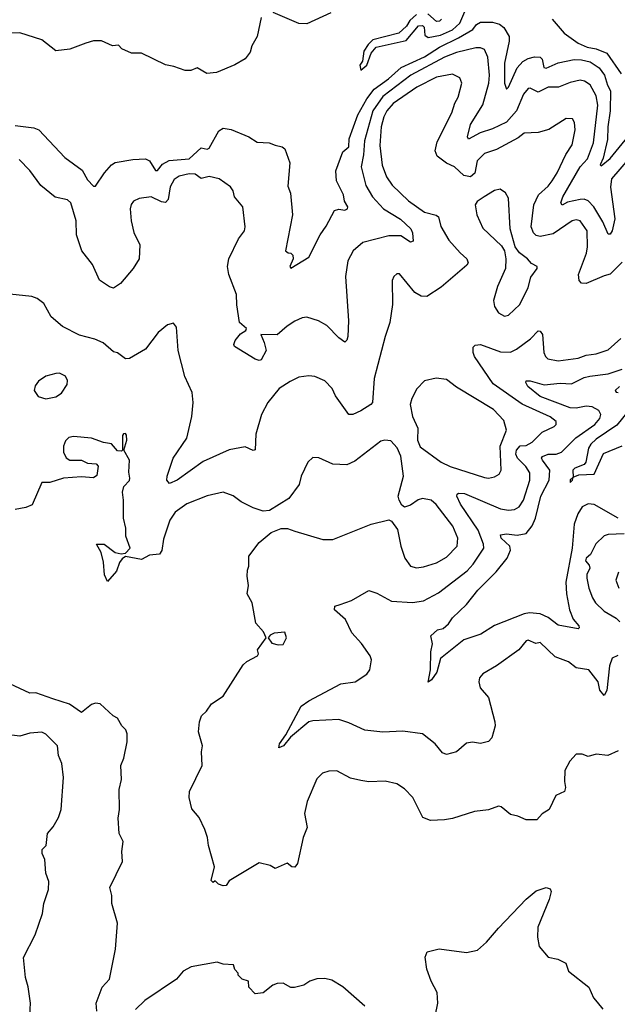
# Model space of a CAD drawing. Extents: x 1468344 to 1613994, y 525695 to 643861.
# Tile 9 of 256: x 1505694 to 1508691, y 565069 to 570002. Entities that reach past the tile are written whole.
import ezdxf

# ---------------------------------------------------------------- set-up
doc = ezdxf.new("R2010")
doc.units = 0

msp = doc.modelspace()

# ---------------------------------------------------------------- linework, layer by layer
at = {"layer": '0CON10XD'}
for points in [[(1507685, 570028.5), (1507651.2, 569998.8), (1507635, 569970), (1507595.8, 569935), (1507465, 569901.5), (1507441.7, 569878.3), (1507420.9, 569845), (1507413.3, 569795), (1507400.5, 569775), (1507405, 569748.8), (1507435.6, 569775), (1507456.9, 569835), (1507481.9, 569865), (1507632.6, 569897.4), (1507695, 569971.4), (1507715, 569973.8), (1507722, 569965), (1507725.8, 569925), (1507743.1, 569913.1), (1507805, 569924.1), (1507865, 569951.5), (1507901.3, 569985), (1507941.8, 570078.2)], [(1507255, 570036.9), (1507135, 569981.4), (1507095, 569984), (1506965, 570038)], [(1507810, 570005), (1507800, 569995), (1507785, 569993.3), (1507741.4, 570031.4)], [(1506905, 570012.5), (1506885, 569917.5), (1506858.3, 569871.7), (1506849.7, 569840.3), (1506825, 569806.7), (1506774.2, 569775.8), (1506681.7, 569738.3), (1506633.2, 569733.2), (1506585, 569760.8), (1506553, 569747), (1506525, 569748.1), (1506468.3, 569768.3), (1506425, 569775.7), (1506305, 569834.2), (1506255, 569834), (1506206.2, 569856.2), (1506190, 569875), (1506160.7, 569870.7), (1506105, 569896.7), (1506065, 569896.2), (1506026.1, 569883.9), (1505946.1, 569853.9), (1505875, 569846.7), (1505805, 569902), (1505695, 569936.7), (1505595, 569932.5)], [(1506975, 569374.5), (1507010, 569365), (1507024.5, 569354.5), (1507049.6, 569285), (1507038.7, 569168.7), (1507052.6, 569132.6), (1507061.8, 569025), (1507027.5, 568845), (1507040, 568835), (1507055, 568833.3), (1507065, 568822.5), (1507065.4, 568804.6), (1507048.8, 568765), (1507055, 568756.7), (1507145, 568812.5), (1507201.4, 568925), (1507231.9, 568968.1), (1507273.9, 569046.1), (1507295, 569053.3), (1507325, 569047.5), (1507338.8, 569055), (1507340, 569065), (1507322.8, 569092.8), (1507318.9, 569125), (1507282.5, 569195), (1507280.3, 569245), (1507315, 569341.1), (1507344.3, 569365.7), (1507346.2, 569405), (1507390.7, 569525), (1507435.4, 569605.4), (1507472, 569655), (1507544.5, 569705.5), (1507607.2, 569762.8), (1507725, 569817), (1507799.7, 569865), (1507895, 569910.9), (1507967.3, 569952.7), (1507985, 569978.7), (1508005, 569990.3), (1508065, 569989.4), (1508100, 569980), (1508122.8, 569962.8), (1508148.7, 569918.7), (1508149.1, 569895), (1508125.7, 569785), (1508125.4, 569685), (1508135, 569654), (1508145, 569664), (1508189.5, 569760.5), (1508217.8, 569792.2), (1508245, 569808), (1508275.7, 569815.7), (1508305, 569814), (1508314.3, 569804.3), (1508323.5, 569763.5), (1508335, 569760), (1508394.5, 569785.5), (1508475, 569803.5), (1508511.7, 569801.7), (1508555, 569791.5), (1508600.6, 569760.6), (1508626.9, 569725), (1508641.3, 569675), (1508656.4, 569646.4), (1508655.7, 569545), (1508644.1, 569465), (1508642.7, 569402.7), (1508621.1, 569308.9), (1508606, 569275), (1508610.9, 569270.9), (1508655, 569306.4), (1508745, 569416.6)], [(1508364.2, 570004.2), (1508425, 569934), (1508495.8, 569885), (1508540, 569865), (1508585, 569856.1), (1508638.8, 569835), (1508710.6, 569730.6)], [(1508755.7, 569314.3), (1508662.8, 569205), (1508657.4, 569162.6), (1508678.1, 569005), (1508666.1, 568943.9), (1508655, 568927.1), (1508645, 568927.1), (1508619.5, 568989.5), (1508573.1, 569065), (1508545, 569094.3), (1508525, 569102.4), (1508505, 569102), (1508442.1, 569087.9), (1508415, 569073.3), (1508408.5, 569085), (1508418.6, 569115), (1508504.8, 569265), (1508542.5, 569305), (1508572.7, 569385), (1508593.7, 569573.7), (1508585, 569620.6), (1508555, 569675.5), (1508526, 569695), (1508505, 569699.6), (1508455, 569687.5), (1508396.2, 569663.8), (1508345.3, 569664.7), (1508295, 569639.6), (1508255, 569659.5), (1508245, 569658.1), (1508220.9, 569629.1), (1508185.2, 569545), (1508135, 569489.1), (1508065, 569455.8), (1508003.7, 569436.3), (1507945, 569404.4), (1507940, 569415), (1507955, 569478), (1508016.7, 569575), (1508046.8, 569685), (1508051, 569725), (1508042.7, 569815), (1508025, 569853.1), (1508005, 569862.1), (1507982.1, 569862.1), (1507885, 569838.8), (1507825, 569814.8), (1507656.4, 569723.6), (1507515, 569617.7), (1507465, 569546.5), (1507423.4, 569395), (1507418.8, 569325), (1507407.1, 569265), (1507430.9, 569170.9), (1507463.9, 569115), (1507519.1, 569055), (1507603.5, 569003.5), (1507656.2, 568955), (1507664.5, 568935), (1507667.7, 568892.3), (1507655, 568887.5), (1507605, 568919.7), (1507545, 568918.8), (1507415, 568886.5), (1507366.2, 568843.8), (1507339.4, 568795), (1507327.5, 568715), (1507343.8, 568493.8), (1507339.5, 568415), (1507335, 568396.7), (1507325, 568386), (1507295, 568407.8), (1507235, 568469.4), (1507193.6, 568493.6), (1507135, 568511.4), (1507111.7, 568508.3), (1507075, 568491.9), (1507035, 568467.1), (1506986.2, 568423.8), (1506903.5, 568425), (1506921.3, 568385), (1506930.6, 568345), (1506905, 568298.8), (1506895.8, 568294.2), (1506875, 568300.8), (1506772, 568365), (1506768.6, 568375), (1506775.6, 568395), (1506801.7, 568428.3), (1506828.1, 568445), (1506831.9, 568455), (1506797.5, 568485), (1506783.4, 568573.4), (1506782.5, 568625), (1506744, 568725), (1506735.9, 568765.9), (1506744, 568805), (1506792, 568905), (1506822, 568945), (1506825.8, 568965), (1506814.1, 569064.1), (1506772, 569115), (1506765.8, 569145), (1506751.2, 569165), (1506695.5, 569205.5), (1506645, 569216.5), (1506605, 569206.9), (1506575, 569227.7), (1506545, 569229.6), (1506495, 569218.8), (1506468.4, 569201.6), (1506449.1, 569165), (1506439.3, 569100.7), (1506425, 569086.2), (1506405, 569090), (1506354.6, 569115.4), (1506293.8, 569106.2), (1506265, 569092.5), (1506253.8, 569076.2), (1506249.1, 569055), (1506253.6, 568995), (1506266.2, 568936.2), (1506296.9, 568875), (1506293.1, 568805), (1506264.3, 568755), (1506200.2, 568679.8), (1506165, 568657.5), (1506145, 568663.8), (1506095, 568698), (1506059.5, 568775), (1506006.7, 568845), (1505979.5, 568925), (1505977.1, 568995), (1505951.1, 569085), (1505935, 569099.3), (1505872.6, 569112.6), (1505801.1, 569171.1), (1505745, 569247.5), (1505691.3, 569301.3)], [(1508715, 568788.2), (1508655, 568726.6), (1508625, 568719.5), (1508535, 568680.7), (1508511.7, 568681.7), (1508499.4, 568695), (1508496.2, 568725), (1508536.7, 568833.3), (1508541.4, 568865), (1508540.3, 568945), (1508505, 568994.5), (1508485, 569000), (1508465, 568994), (1508369.3, 568929.3), (1508305.3, 568915.3), (1508285, 568921.2), (1508270.4, 568935), (1508259.4, 568965), (1508272.3, 569075), (1508295.7, 569124.3), (1508345, 569168.5), (1508365.2, 569194.8), (1508390.3, 569235), (1508432.5, 569327.5), (1508465.4, 569375), (1508480.6, 569450.6), (1508477, 569487), (1508466.7, 569505), (1508435, 569506.9), (1508347.3, 569452.7), (1508295, 569436.5), (1508225, 569434.5), (1508195, 569410.9), (1508085, 569351.8), (1508025, 569331.3), (1507989.1, 569295), (1507976.1, 569233.9), (1507955, 569214.5), (1507922.3, 569222.3), (1507875, 569265.9), (1507834.1, 569284.1), (1507788.3, 569318.3), (1507778.1, 569345), (1507788.8, 569391.2), (1507861.3, 569535), (1507876.5, 569583.5), (1507893.6, 569615), (1507911.8, 569685), (1507901.2, 569711.2), (1507865, 569729.3), (1507785, 569714.1), (1507685.4, 569665), (1507568, 569582), (1507535.2, 569545), (1507520.2, 569515), (1507506.7, 569465), (1507501.2, 569371.2), (1507512.9, 569272.9), (1507534.3, 569215.7), (1507563, 569173), (1507643.6, 569095), (1507725, 569038.2), (1507783.5, 569023.5), (1507794.5, 569015), (1507806.7, 568966.7), (1507847.1, 568897.1), (1507903.6, 568833.6)], [(1505672.5, 569472.5), (1505765, 569461.2), (1505790.1, 569450.1), (1505921.1, 569311.1), (1506007.7, 569247.7), (1506035, 569200), (1506065, 569167.5), (1506075, 569167.5), (1506120, 569235), (1506155, 569275.6), (1506173.1, 569286.9), (1506262.7, 569302.7), (1506325, 569305.6), (1506345.9, 569295), (1506375, 569246.7), (1506385, 569247.5), (1506411.4, 569278.6), (1506443.3, 569296.7), (1506545, 569305.8), (1506605, 569359.6), (1506635, 569354), (1506645, 569359.4), (1506693.8, 569445), (1506715, 569458.8), (1506755, 569453), (1506843.6, 569415), (1506885, 569389.1), (1506945, 569385.3), (1506975, 569374.5)], [(1508125, 568517.5), (1508145, 568522.5), (1508203.1, 568575), (1508245, 568660), (1508258.3, 568711.7), (1508288.8, 568755), (1508290, 568765), (1508260.8, 568780.8), (1508240.8, 568805), (1508200.8, 568835), (1508179.4, 568865), (1508153.9, 568953.9), (1508145, 569107.5), (1508131.2, 569135), (1508103.8, 569153.8), (1508075, 569145.8), (1508024, 569115), (1507988.7, 569091.3), (1507978.6, 569075), (1507986.9, 569025), (1508017.2, 568957.2), (1508109.8, 568869.8), (1508125.8, 568845), (1508132.2, 568805), (1508131.1, 568755), (1508090, 568665), (1508070.6, 568595), (1508075.7, 568565), (1508095, 568534.2), (1508125, 568517.5)], [(1507903.6, 568833.6), (1507936.4, 568805), (1507943.5, 568785), (1507937.3, 568772.7), (1507807.3, 568662.7), (1507736.7, 568615), (1507707, 568617), (1507676, 568635), (1507598.7, 568728.7), (1507585, 568729.2), (1507570.6, 568715), (1507562.7, 568695), (1507563.8, 568575), (1507550.5, 568485), (1507526.9, 568415), (1507472.9, 568205), (1507463.1, 568085), (1507455.4, 568074.6), (1507405, 568042.2), (1507365, 568024.5), (1507345, 568024.3), (1507278.3, 568118.3), (1507260.8, 568155), (1507225, 568192.5), (1507175, 568214.2), (1507145, 568217.5), (1507095, 568211.9), (1507050.9, 568189.1), (1506995.7, 568155), (1506939.4, 568085), (1506906.7, 568025), (1506878.5, 567925), (1506875, 567846.7), (1506865, 567844.4), (1506825, 567862.7), (1506745, 567847.3), (1506615, 567789.3), (1506485, 567694.5), (1506445, 567678.8), (1506432.5, 567695), (1506434.2, 567715), (1506464.3, 567805), (1506532, 567905), (1506557.3, 568015), (1506564.6, 568085), (1506560, 568135), (1506522.9, 568215), (1506490, 568345), (1506481.7, 568461.7), (1506465, 568482.5), (1506436, 568474), (1506389.2, 568435), (1506325, 568351.9), (1506245, 568304.3), (1506225, 568302.9), (1506185, 568332.5), (1506165, 568337.5), (1506113, 568383), (1506070.9, 568400.9), (1505995, 568421.2), (1505908.8, 568465), (1505853, 568513), (1505815, 568580), (1505782.5, 568605), (1505755, 568615.8), (1505645, 568628)], [(1508693.3, 566816.7), (1508666.3, 566803.7), (1508651.6, 566765), (1508638.9, 566641.1), (1508625, 566616.7), (1508603.8, 566643.8), (1508595.8, 566685), (1508548, 566745), (1508484.6, 566754.6), (1508446.2, 566785), (1508379.9, 566809.9), (1508305, 566882), (1508283, 566877), (1508245, 566893.3), (1508235, 566890), (1508197.1, 566845), (1508085.4, 566764.6), (1508016.7, 566725), (1508000, 566705), (1507996.7, 566685), (1508003.3, 566655), (1508045.8, 566605.8), (1508077.5, 566485), (1508078.8, 566465), (1508062, 566405), (1508045, 566386), (1508005, 566376), (1507965, 566382.9), (1507935, 566377.1), (1507885, 566333.8), (1507835, 566320.8), (1507815, 566330), (1507778.6, 566375), (1507715, 566424.4), (1507615, 566437.3), (1507515, 566432.5), (1507425, 566442.9), (1507345, 566479.5), (1507294.5, 566495.5), (1507165, 566489.4), (1507145, 566484.4), (1507051.7, 566408.3), (1507018.2, 566365), (1506994.4, 566354.4), (1506997.9, 566375), (1507029.8, 566420.2), (1507106.8, 566563.2), (1507145, 566589.4), (1507305, 566674.2), (1507377.5, 566685), (1507435, 566723.3), (1507450, 566745), (1507458.8, 566795), (1507451.2, 566815), (1507407.8, 566877.8), (1507359.6, 566929.6), (1507327.6, 566997.6), (1507272.5, 567045), (1507275, 567063.3), (1507302.3, 567072.3), (1507357.9, 567092.1), (1507445, 567142), (1507485, 567128.6), (1507559.8, 567089.8), (1507665, 567082.2), (1507719.1, 567090.9), (1507795, 567131.3), (1507938.5, 567241.5), (1507968, 567275), (1508021.8, 567355), (1508021.1, 567375), (1507994.3, 567445), (1507905.8, 567575), (1507886.9, 567615), (1507888, 567625), (1507895, 567630), (1507925, 567628.4), (1508105, 567551.6), (1508145, 567545.3), (1508175, 567548.7), (1508198.5, 567561.5), (1508221.6, 567595), (1508253, 567695), (1508252, 567732), (1508233.3, 567763.3), (1508190.2, 567805), (1508182, 567825), (1508185.2, 567845), (1508203.5, 567866.5), (1508235, 567869.3), (1508263.8, 567885), (1508314.8, 567935.2), (1508374.3, 567965), (1508384.4, 567975), (1508385, 567988.8), (1508355, 568012), (1508215, 568076.8), (1508068.6, 568178.6), (1507975.4, 568315), (1507967.7, 568335), (1507968.3, 568361.7), (1507978.1, 568371.9), (1508005, 568375.5), (1508105, 568337.8), (1508155, 568336.1), (1508185, 568351.1), (1508255.8, 568404.2), (1508295, 568444.2), (1508305, 568442.5), (1508315.9, 568425.9), (1508322.7, 568335), (1508330.5, 568315), (1508343.5, 568303.5), (1508395, 568292.5), (1508495, 568306.1), (1508535, 568321.5), (1508585, 568328.8), (1508645, 568347.7), (1508709.1, 568405)], [(1508695, 567504.8), (1508575, 567572.9), (1508545, 567576.2), (1508515, 567560.9), (1508492.8, 567527.2), (1508475.3, 567475), (1508465.3, 567355), (1508434, 567185), (1508435.9, 567125), (1508451.1, 567045), (1508469.3, 566999.3), (1508498.6, 566965), (1508500, 566955), (1508495, 566950), (1508395, 566968), (1508345, 567007.2), (1508305, 567026.2), (1508250.4, 567030.4), (1508224.2, 567025.8), (1508075, 566967.8), (1508006.9, 566923.1), (1507921.4, 566895), (1507805, 566802), (1507786.4, 566733.6), (1507759.2, 566695), (1507742.5, 566682.5), (1507754.4, 566745.6), (1507757, 566835), (1507764.6, 566875), (1507756.7, 566915), (1507790, 566945), (1507817.4, 566952.6), (1507844, 566975), (1507865, 567006.2), (1507935, 567071.9), (1507992.7, 567145), (1508083.2, 567236.8), (1508138.2, 567305), (1508155.4, 567344.6), (1508152.9, 567365), (1508109.6, 567405), (1508105, 567421.2), (1508135, 567426.1), (1508189.9, 567420.1), (1508235, 567428.2), (1508265, 567467.1), (1508280.8, 567505), (1508307.1, 567615), (1508348.9, 567695), (1508353.3, 567745), (1508316, 567795), (1508311.8, 567805), (1508316, 567814), (1508345, 567825.3), (1508385, 567824.8), (1508411.8, 567835), (1508482.7, 567907.3), (1508579.2, 567975), (1508604, 568005), (1508608, 568025), (1508599.5, 568045), (1508565, 568062.7), (1508535, 568065.6), (1508485, 568056.3), (1508455, 568058.1), (1508305, 568114.8), (1508242.5, 568165), (1508232.5, 568185), (1508235, 568193.3), (1508255, 568193.5), (1508325, 568173.3), (1508405, 568182), (1508461.3, 568178.7), (1508525, 568209.8), (1508553.1, 568216.9), (1508645, 568227.6), (1508715, 568251.2)], [(1505825, 568103.3), (1505875, 568112), (1505905, 568131.2), (1505932.5, 568175), (1505933.8, 568195), (1505925, 568216.7), (1505895, 568231.2), (1505875, 568230), (1505825, 568216.7), (1505788.3, 568191.7), (1505772.3, 568167.7), (1505767.5, 568145), (1505787.5, 568115), (1505825, 568103.3)], [(1508045, 567705.5), (1508075, 567711.9), (1508098.8, 567725), (1508108.1, 567745), (1508104.2, 567865), (1508135.4, 567945), (1508123.1, 567995), (1508069.9, 568049.9), (1507885, 568161.2), (1507835, 568199.1), (1507783.6, 568206.4), (1507725, 568193.8), (1507686.8, 568153.2), (1507660.8, 568105), (1507653.3, 568075), (1507664.3, 568015), (1507691.1, 567955), (1507689.2, 567895), (1507702.1, 567862.1), (1507807.8, 567785), (1507853.1, 567763.1), (1508025, 567708.5), (1508045, 567705.5)], [(1508703.1, 568165), (1508680, 568145), (1508685.7, 568135.7), (1508695, 568133.8)], [(1508773.8, 568076.2), (1508688.4, 567971.6), (1508585, 567900.3), (1508559.2, 567875), (1508547.4, 567855), (1508533.5, 567785), (1508525, 567774.6), (1508478.6, 567755), (1508468.1, 567745), (1508470, 567710), (1508455, 567696.7), (1508454.2, 567684.2), (1508466.7, 567695), (1508470, 567710), (1508498.3, 567721.7), (1508575, 567725.6), (1508621.9, 567828.1), (1508715, 567867.3)], [(1508695, 566338.8), (1508644.4, 566315.6), (1508585, 566322.5), (1508545, 566310), (1508515, 566322), (1508485, 566322.5), (1508452.5, 566287.5), (1508428.8, 566241.2), (1508425.7, 566185), (1508430.8, 566155), (1508426.2, 566135), (1508383.3, 566115), (1508350, 566045), (1508315, 566023.3), (1508287.1, 565992.9), (1508235, 565992.9), (1508192.4, 566012.4), (1508155, 566020.8), (1508108.9, 566058.9), (1508095, 566062.5), (1508045, 566044.4), (1507975, 566035.6), (1507865, 566000), (1507825, 565993.1), (1507755, 565990.6), (1507716.7, 566005), (1507666.2, 566105), (1507625, 566148), (1507585, 566174.3), (1507527.9, 566187.9), (1507445, 566184.2), (1507405, 566190.8), (1507352.7, 566202.7), (1507285, 566239.2), (1507245, 566237.5), (1507213.4, 566226.6), (1507185, 566198.8), (1507136.7, 566085), (1507123.3, 566025), (1507136.2, 565955), (1507116.2, 565905), (1507087.5, 565775), (1507075, 565756), (1507058.6, 565758.6), (1507035, 565776), (1506975, 565750), (1506950, 565765), (1506895, 565777.5), (1506745, 565687.5), (1506730, 565665), (1506715, 565663.3), (1506691.2, 565671.2), (1506675, 565687.5), (1506665, 565680), (1506655, 565690), (1506671.2, 565758.8), (1506642, 565865), (1506636.7, 565905), (1506622.9, 565945), (1506594, 566005), (1506558.3, 566048.3), (1506544.1, 566105.9), (1506546.2, 566135), (1506610, 566265), (1506605.9, 566334.1), (1506612, 566365), (1506592, 566435), (1506596.2, 566485), (1506606.2, 566515), (1506631.7, 566538.3), (1506655.8, 566574.2), (1506715, 566613.8), (1506815, 566770), (1506833, 566787), (1506887.5, 566815), (1506892.5, 566825), (1506887.5, 566845), (1506930, 566905), (1506917.5, 566935), (1506878.3, 566978.3), (1506860.5, 567080.5), (1506836, 567125), (1506842.3, 567167.7), (1506836, 567215), (1506836.2, 567245), (1506843.8, 567265), (1506843.3, 567315), (1506895, 567383.3), (1506955, 567433.3), (1507005, 567453.3), (1507037, 567453), (1507075, 567440), (1507215, 567398.8), (1507265, 567398.8), (1507457.5, 567475), (1507546.4, 567496.4), (1507559.3, 567489.3), (1507588.6, 567448.6), (1507606.1, 567363.9), (1507625.7, 567305), (1507655, 567264.2), (1507685, 567256.9), (1507719.5, 567260.5), (1507785, 567280.9), (1507835, 567309.1), (1507888.2, 567365), (1507891.5, 567405), (1507866.7, 567465), (1507783.6, 567573.6), (1507757.5, 567595), (1507715, 567603.6), (1507693.4, 567596.6), (1507655, 567570), (1507625, 567560), (1507610.8, 567570.8), (1507598, 567595), (1507592, 567615), (1507619.2, 567715), (1507606.1, 567816.1), (1507587.1, 567857.1), (1507555, 567892), (1507525.5, 567895.5), (1507505, 567890.5), (1507375, 567790.8), (1507335, 567772.9), (1507265, 567776), (1507195, 567807.5), (1507165, 567808.8), (1507140, 567785), (1507106, 567715), (1507095.7, 567674.3), (1507045, 567603.3), (1506947, 567543), (1506915, 567540), (1506865, 567556.2), (1506805, 567586.2), (1506765, 567616), (1506715, 567636), (1506635, 567616.5), (1506532.7, 567577.3), (1506474.7, 567535.3), (1506446.7, 567495), (1506415, 567400), (1506407.9, 567342.1), (1506396.2, 567325), (1506345, 567319.1), (1506305, 567298), (1506225, 567312.5), (1506208.3, 567301.7), (1506195, 567282.5), (1506180.5, 567239.5), (1506135, 567187.5), (1506120.3, 567220.3), (1506115.6, 567285), (1506103.4, 567333.4), (1506080, 567375), (1506117.5, 567375), (1506173.6, 567333.6), (1506203.9, 567326.1), (1506225, 567330), (1506249.2, 567355), (1506227.1, 567415), (1506227.5, 567455), (1506214.6, 567505), (1506215.5, 567595), (1506209.4, 567635), (1506216.6, 567663.4), (1506245, 567693.8), (1506247.3, 567705), (1506241.9, 567735), (1506245, 567796.2), (1506217.5, 567845), (1506232.5, 567895), (1506230.4, 567920.4), (1506225, 567928.9), (1506215, 567928.1), (1506210.2, 567919.8), (1506210, 567845), (1506205, 567840), (1506185, 567842.5), (1506155, 567876.7), (1506115, 567883.3), (1506055, 567906), (1505965, 567913.3), (1505941.7, 567908.3), (1505925, 567892.5), (1505913.8, 567865), (1505914.2, 567835.8), (1505926.8, 567806.8), (1505945.7, 567795.7), (1506005, 567796.2), (1506035, 567781.2), (1506077.7, 567777.7), (1506088.8, 567765), (1506080.7, 567719.3), (1506065, 567706.2), (1506005, 567712.5), (1505915, 567705.9), (1505845, 567684), (1505805, 567683.8), (1505757.8, 567572.2), (1505725, 567558.6), (1505672.1, 567547.9)], [(1508725, 567425.8), (1508645, 567422.3), (1508625, 567415.6), (1508583.6, 567376.4), (1508557.1, 567322.9), (1508534.4, 567305), (1508531.2, 567291.2), (1508549.7, 567269.7), (1508554, 567255), (1508538.1, 567221.9), (1508537.9, 567205), (1508547.8, 567155), (1508566.2, 567105), (1508581.3, 567081.3), (1508625, 567038.8), (1508685, 567003.4), (1508704.1, 566985)], [(1508698, 567235), (1508684.5, 567195), (1508698.9, 567155)], [(1506990.5, 566870.5), (1507015, 566872), (1507032, 566905), (1507023.6, 566933.6), (1506970.8, 566929.2), (1506950.7, 566919.3), (1506940, 566905), (1506958.3, 566878.3), (1506990.5, 566870.5)], [(1506081.2, 565035), (1506078, 565075), (1506108, 565155), (1506144.2, 565195), (1506175.7, 565345), (1506185.8, 565475.8), (1506156.7, 565575), (1506156.2, 565615), (1506146.2, 565655), (1506210, 565785), (1506206.7, 565835), (1506213.3, 565885), (1506194, 565925), (1506187.7, 566002.3), (1506195.8, 566045), (1506194.2, 566145), (1506205.7, 566195), (1506202, 566265), (1506216.8, 566303.2), (1506234.2, 566385), (1506233.3, 566425), (1506226.7, 566445), (1506206.7, 566465), (1506185, 566502.5), (1506162.5, 566515), (1506097.5, 566575), (1506075, 566578), (1506055, 566572), (1506005, 566530.8), (1505945, 566573.6), (1505860.7, 566599.3), (1505775, 566629.3), (1505745, 566627.8), (1505645, 566674.4)], [(1505745.7, 565015), (1505748.6, 565075), (1505737.4, 565157.4), (1505723.8, 565203.8), (1505714.3, 565304.3), (1505772, 565418), (1505808.2, 565525), (1505815.5, 565575), (1505839.5, 565645), (1505840.8, 565685), (1505825.7, 565725.7), (1505820, 565795), (1505807.5, 565825), (1505807.5, 565845), (1505826.7, 565865), (1505833.3, 565925), (1505862.2, 565957.8), (1505889.4, 566005), (1505902.5, 566045), (1505913.6, 566205), (1505905.3, 566275.3), (1505889.5, 566315), (1505884.5, 566365), (1505825, 566422.9), (1505805, 566432.9), (1505745, 566427.5), (1505695, 566412.7), (1505641.4, 566418.6)], [(1507764.4, 564945), (1507791.5, 565075), (1507788.8, 565128.8), (1507758.5, 565185), (1507736.9, 565245), (1507727.5, 565305), (1507737.3, 565332.7), (1507797.3, 565347.3), (1507935, 565328.6), (1507990, 565340), (1508035, 565380), (1508095, 565451.4), (1508235, 565595.6), (1508285, 565637.5), (1508335, 565653.8), (1508355, 565647.5), (1508360, 565635), (1508349.4, 565595), (1508292.9, 565455), (1508290.5, 565405), (1508299.7, 565359.7), (1508345, 565306), (1508392.5, 565295), (1508433.8, 565275), (1508446.2, 565235), (1508549.2, 565155), (1508572.4, 565102.4), (1508589.6, 565079.6), (1508619.2, 565045)], [(1507425, 565060), (1507315, 565156.7), (1507259.5, 565189.5), (1507225, 565198.8), (1507185, 565196.7), (1507150, 565185), (1507120, 565165), (1507073, 565153), (1507055, 565153.3), (1507015, 565176), (1506985, 565174), (1506963.3, 565165), (1506915, 565127.5), (1506875, 565122.5), (1506843.8, 565155), (1506842.5, 565185), (1506810, 565195), (1506790, 565215), (1506790, 565225), (1506773, 565243), (1506767, 565267), (1506715, 565270), (1506685, 565280), (1506555, 565256.9), (1506514.2, 565235), (1506481.2, 565195), (1506321.5, 565088.5), (1506275, 565042.5)]]:
    msp.add_lwpolyline(points, dxfattribs=at)

doc.saveas('drawing.dxf')
